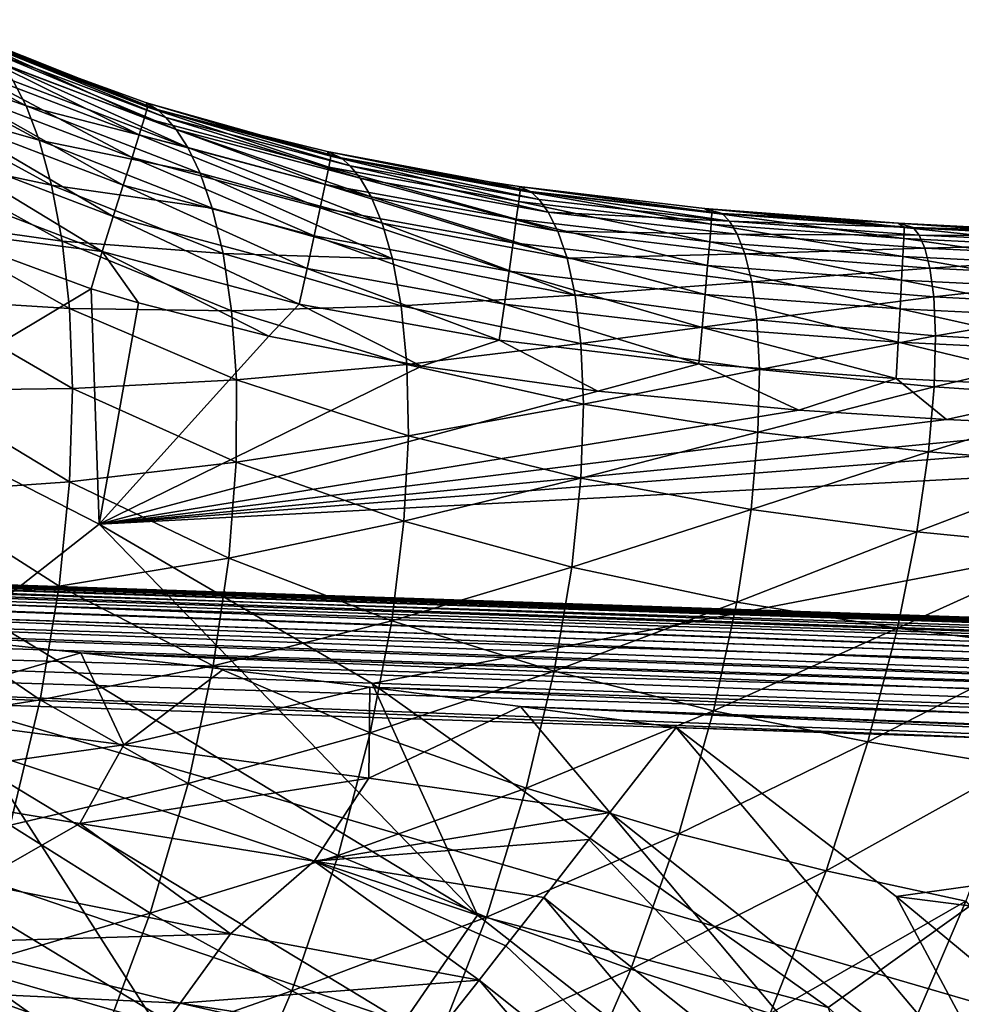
# Model space of a CAD drawing. Header units: metres. Extents: x -59 to 113, y -107 to 107.
# Tile 106 of 192: x 11.7 to 16.57, y 19.95 to 25.05. Entities that reach past the tile are written whole.
import ezdxf

# ---------------------------------------------------------------- set-up
doc = ezdxf.new("R2010")
doc.units = ezdxf.units.M
doc.layers.add('solid_20_382_333_XXX', color=7, linetype='CONTINUOUS')

msp = doc.modelspace()

# ---------------------------------------------------------------- linework, layer by layer
at = {"layer": 'solid_20_382_333_XXX'}
for points in [[(10.897981, 25.046326, -36.415104), (11.662557, 24.729958, -33.995464), (11.729482, 24.600157, -36.220039)], [(10.967595, 24.86973, -38.578373), (10.897981, 25.046326, -36.415104), (11.729482, 24.600157, -36.220039)], [(12.341591, 24.538122, -23.748499), (11.464922, 24.934896, -23.932964), (11.441716, 24.881845, -23.74366)], [(11.464922, 24.934896, -23.932964), (12.358398, 24.593552, -23.93787), (11.47084, 24.953438, -24.133919)], [(12.341591, 24.538122, -23.748499), (12.358398, 24.593552, -23.93787), (11.464922, 24.934896, -23.932964)], [(11.47084, 24.953438, -24.133919), (11.729906, 24.841696, -24.135387), (12.407877, 24.582005, -26.68508)], [(11.508584, 24.921432, -26.73608), (11.47084, 24.953438, -24.133919), (12.407877, 24.582005, -26.68508)], [(12.358398, 24.593552, -23.93787), (11.729906, 24.841696, -24.135387), (11.47084, 24.953438, -24.133919)], [(11.508584, 24.921432, -26.73608), (12.407877, 24.582005, -26.68508), (12.451872, 24.54019, -29.170135)], [(11.548757, 24.880009, -29.265291), (11.508584, 24.921432, -26.73608), (12.451872, 24.54019, -29.170135)], [(10.967595, 24.86973, -38.578373), (11.729482, 24.600157, -36.220039), (11.797313, 24.422272, -38.359428)], [(11.035182, 24.638945, -40.632404), (10.967595, 24.86973, -38.578373), (11.797313, 24.422272, -38.359428)], [(11.441716, 24.881845, -23.74366), (11.404173, 24.797434, -23.572342), (12.314183, 24.449842, -23.577127)], [(12.341591, 24.538122, -23.748499), (11.441716, 24.881845, -23.74366), (12.314183, 24.449842, -23.577127)], [(11.548757, 24.880009, -29.265291), (12.451872, 24.54019, -29.170135), (12.505487, 24.477787, -31.556496)], [(11.600904, 24.819475, -31.68548), (11.548757, 24.880009, -29.265291), (12.505487, 24.477787, -31.556496)], [(11.600904, 24.819475, -31.68548), (12.505487, 24.477787, -31.556496), (12.566375, 24.385458, -33.838238)], [(11.662557, 24.729958, -33.995464), (11.600904, 24.819475, -31.68548), (12.566375, 24.385458, -33.838238)], [(11.729906, 24.841696, -24.135387), (12.352925, 24.615574, -24.138863), (12.407877, 24.582005, -26.68508)], [(12.358398, 24.593552, -23.93787), (12.352925, 24.615574, -24.138863), (11.729906, 24.841696, -24.135387)], [(11.404173, 24.797434, -23.572342), (11.353971, 24.685398, -23.423126), (12.277408, 24.33263, -23.427877)], [(12.314183, 24.449842, -23.577127), (11.404173, 24.797434, -23.572342), (12.277408, 24.33263, -23.427877)], [(11.729482, 24.600157, -36.220039), (11.662557, 24.729958, -33.995464), (12.566375, 24.385458, -33.838238)], [(11.353971, 24.685398, -23.423126), (11.29279, 24.549479, -23.300135), (12.232498, 24.190397, -23.304867)], [(12.277408, 24.33263, -23.427877), (11.353971, 24.685398, -23.423126), (12.232498, 24.190397, -23.304867)], [(11.035182, 24.638945, -40.632404), (11.797313, 24.422272, -38.359428), (11.860989, 24.190165, -40.39798)], [(11.095969, 24.352304, -42.566959), (11.035182, 24.638945, -40.632404), (11.860989, 24.190165, -40.39798)], [(12.352925, 24.615574, -24.138863), (12.77764, 24.489979, -24.141191), (13.360655, 24.331352, -26.63736)], [(12.407877, 24.582005, -26.68508), (12.352925, 24.615574, -24.138863), (13.360655, 24.331352, -26.63736)], [(13.307373, 24.340128, -23.943033), (12.77764, 24.489979, -24.141191), (12.352925, 24.615574, -24.138863)], [(12.358398, 24.593552, -23.93787), (13.307373, 24.340128, -23.943033), (12.352925, 24.615574, -24.138863)], [(11.729482, 24.600157, -36.220039), (12.566375, 24.385458, -33.838238), (12.630266, 24.252668, -36.036884)], [(11.797313, 24.422272, -38.359428), (11.729482, 24.600157, -36.220039), (12.630266, 24.252668, -36.036884)], [(13.295891, 24.283373, -23.753624), (12.358398, 24.593552, -23.93787), (12.341591, 24.538122, -23.748499)], [(13.295891, 24.283373, -23.753624), (13.307373, 24.340128, -23.943033), (12.358398, 24.593552, -23.93787)], [(12.407877, 24.582005, -26.68508), (13.360655, 24.331352, -26.63736), (13.405953, 24.28981, -29.080904)], [(12.451872, 24.54019, -29.170135), (12.407877, 24.582005, -26.68508), (13.405953, 24.28981, -29.080904)], [(11.29279, 24.549479, -23.300135), (11.222309, 24.393414, -23.207481), (12.180686, 24.02706, -23.212221)], [(12.232498, 24.190397, -23.304867), (11.29279, 24.549479, -23.300135), (12.180686, 24.02706, -23.212221)], [(12.341591, 24.538122, -23.748499), (12.314183, 24.449842, -23.577127), (13.276926, 24.192928, -23.582226)], [(13.295891, 24.283373, -23.753624), (12.341591, 24.538122, -23.748499), (13.276926, 24.192928, -23.582226)], [(12.451872, 24.54019, -29.170135), (13.405953, 24.28981, -29.080904), (13.458211, 24.225769, -31.435925)], [(12.505487, 24.477787, -31.556496), (12.451872, 24.54019, -29.170135), (13.458211, 24.225769, -31.435925)], [(12.505487, 24.477787, -31.556496), (13.458211, 24.225769, -31.435925), (13.515239, 24.130373, -33.6922)], [(12.566375, 24.385458, -33.838238), (12.505487, 24.477787, -31.556496), (13.515239, 24.130373, -33.6922)], [(12.77764, 24.489979, -24.141191), (13.287599, 24.364265, -24.143957), (13.360655, 24.331352, -26.63736)], [(13.307373, 24.340128, -23.943033), (13.287599, 24.364265, -24.143957), (12.77764, 24.489979, -24.141191)], [(11.797313, 24.422272, -38.359428), (12.630266, 24.252668, -36.036884), (12.692747, 24.071613, -38.155312)], [(11.860989, 24.190165, -40.39798), (11.797313, 24.422272, -38.359428), (12.692747, 24.071613, -38.155312)], [(12.314183, 24.449842, -23.577127), (12.277408, 24.33263, -23.427877), (13.251338, 24.072809, -23.432959)], [(13.276926, 24.192928, -23.582226), (12.314183, 24.449842, -23.577127), (13.251338, 24.072809, -23.432959)], [(11.222309, 24.393414, -23.207481), (11.144208, 24.22094, -23.149286), (12.123203, 23.846533, -23.15406)], [(12.180686, 24.02706, -23.212221), (11.222309, 24.393414, -23.207481), (12.123203, 23.846533, -23.15406)], [(12.566375, 24.385458, -33.838238), (13.515239, 24.130373, -33.6922), (13.572781, 23.993776, -35.868156)], [(12.630266, 24.252668, -36.036884), (12.566375, 24.385458, -33.838238), (13.572781, 23.993776, -35.868156)], [(13.287599, 24.364265, -24.143957), (14.126793, 24.206587, -24.148535), (14.340841, 24.157301, -26.593586)], [(13.360655, 24.331352, -26.63736), (13.287599, 24.364265, -24.143957), (14.340841, 24.157301, -26.593586)], [(14.286586, 24.162891, -23.948421), (14.126793, 24.206587, -24.148535), (13.287599, 24.364265, -24.143957)], [(13.307373, 24.340128, -23.943033), (14.286586, 24.162891, -23.948421), (13.287599, 24.364265, -24.143957)], [(11.095969, 24.352304, -42.566959), (11.860989, 24.190165, -40.39798), (11.915432, 23.900881, -42.326111)], [(11.144219, 24.008284, -44.378948), (11.095969, 24.352304, -42.566959), (11.915432, 23.900881, -42.326111)], [(12.277408, 24.33263, -23.427877), (12.232498, 24.190397, -23.304867), (13.219987, 23.927032, -23.309952)], [(13.251338, 24.072809, -23.432959), (12.277408, 24.33263, -23.427877), (13.219987, 23.927032, -23.309952)], [(14.279232, 24.105404, -23.758997), (13.307373, 24.340128, -23.943033), (13.295891, 24.283373, -23.753624)], [(14.279232, 24.105404, -23.758997), (14.286586, 24.162891, -23.948421), (13.307373, 24.340128, -23.943033)], [(13.360655, 24.331352, -26.63736), (14.340841, 24.157301, -26.593586), (14.384356, 24.116396, -28.998795)], [(13.405953, 24.28981, -29.080904), (13.360655, 24.331352, -26.63736), (14.384356, 24.116396, -28.998795)], [(13.295891, 24.283373, -23.753624), (13.276926, 24.192928, -23.582226), (14.266809, 24.013781, -23.587591)], [(14.279232, 24.105404, -23.758997), (13.295891, 24.283373, -23.753624), (14.266809, 24.013781, -23.587591)], [(13.405953, 24.28981, -29.080904), (14.384356, 24.116396, -28.998795), (14.432101, 24.0509, -31.325401)], [(13.458211, 24.225769, -31.435925), (13.405953, 24.28981, -29.080904), (14.432101, 24.0509, -31.325401)], [(12.123203, 23.846533, -23.15406), (11.144208, 24.22094, -23.149286), (11.233797, 23.96081, -23.130487)], [(12.630266, 24.252668, -36.036884), (13.572781, 23.993776, -35.868156), (13.626417, 23.808155, -37.969006)], [(12.692747, 24.071613, -38.155312), (12.630266, 24.252668, -36.036884), (13.626417, 23.808155, -37.969006)], [(13.458211, 24.225769, -31.435925), (14.432101, 24.0509, -31.325401), (14.482065, 23.952345, -33.559395)], [(13.515239, 24.130373, -33.6922), (13.458211, 24.225769, -31.435925), (14.482065, 23.952345, -33.559395)], [(14.126793, 24.206587, -24.148535), (14.282008, 24.183104, -24.149395), (14.340841, 24.157301, -26.593586)], [(14.286586, 24.162891, -23.948421), (14.282008, 24.183104, -24.149395), (14.126793, 24.206587, -24.148535)], [(11.860989, 24.190165, -40.39798), (12.692747, 24.071613, -38.155312), (12.748603, 23.835609, -40.181213)], [(11.915432, 23.900881, -42.326111), (11.860989, 24.190165, -40.39798), (12.748603, 23.835609, -40.181213)], [(12.232498, 24.190397, -23.304867), (12.180686, 24.02706, -23.212221), (13.183731, 23.759607, -23.217325)], [(13.219987, 23.927032, -23.309952), (12.232498, 24.190397, -23.304867), (13.183731, 23.759607, -23.217325)], [(13.276926, 24.192928, -23.582226), (13.251338, 24.072809, -23.432959), (14.249887, 23.892086, -23.438328)], [(14.266809, 24.013781, -23.587591), (13.276926, 24.192928, -23.582226), (14.249887, 23.892086, -23.438328)], [(15.275282, 23.988113, -23.764589), (14.286586, 24.162891, -23.948421), (14.279232, 24.105404, -23.758997)], [(14.282008, 24.183104, -24.149395), (15.241336, 24.069052, -24.154797), (15.331855, 24.043419, -26.554497)], [(15.279636, 24.045971, -23.954012), (15.241336, 24.069052, -24.154797), (14.282008, 24.183104, -24.149395)], [(14.340841, 24.157301, -26.593586), (14.282008, 24.183104, -24.149395), (15.331855, 24.043419, -26.554497)], [(14.286586, 24.162891, -23.948421), (15.279636, 24.045971, -23.954012), (14.282008, 24.183104, -24.149395)], [(15.275282, 23.988113, -23.764589), (15.279636, 24.045971, -23.954012), (14.286586, 24.162891, -23.948421)], [(14.340841, 24.157301, -26.593586), (15.331855, 24.043419, -26.554497), (15.370399, 24.003277, -28.925066)], [(14.384356, 24.116396, -28.998795), (14.340841, 24.157301, -26.593586), (15.370399, 24.003277, -28.925066)], [(13.515239, 24.130373, -33.6922), (14.482065, 23.952345, -33.559395), (14.530042, 23.811468, -35.71637)], [(13.572781, 23.993776, -35.868156), (13.515239, 24.130373, -33.6922), (14.530042, 23.811468, -35.71637)], [(14.279232, 24.105404, -23.758997), (14.266809, 24.013781, -23.587591), (15.267602, 23.895901, -23.593195)], [(15.275282, 23.988113, -23.764589), (14.279232, 24.105404, -23.758997), (15.267602, 23.895901, -23.593195)], [(14.432101, 24.0509, -31.325401), (14.384356, 24.116396, -28.998795), (15.370399, 24.003277, -28.925066)], [(12.748603, 23.835609, -40.181213), (12.692747, 24.071613, -38.155312), (13.626417, 23.808155, -37.969006)], [(13.251338, 24.072809, -23.432959), (13.219987, 23.927032, -23.309952), (14.229037, 23.744389, -23.315336)], [(14.249887, 23.892086, -23.438328), (13.251338, 24.072809, -23.432959), (14.229037, 23.744389, -23.315336)], [(14.432101, 24.0509, -31.325401), (15.370399, 24.003277, -28.925066), (15.410502, 23.936548, -31.226585)], [(14.482065, 23.952345, -33.559395), (14.432101, 24.0509, -31.325401), (15.410502, 23.936548, -31.226585)], [(15.241336, 24.069052, -24.154797), (15.896944, 24.01535, -24.158695), (16.243134, 23.992754, -24.160854)], [(15.331855, 24.043419, -26.554497), (15.241336, 24.069052, -24.154797), (16.243134, 23.992754, -24.160854)], [(16.274624, 23.971422, -23.95978), (15.896944, 24.01535, -24.158695), (15.241336, 24.069052, -24.154797)], [(15.279636, 24.045971, -23.954012), (16.274624, 23.971422, -23.95978), (15.241336, 24.069052, -24.154797)], [(11.144219, 24.008284, -44.378948), (11.915432, 23.900881, -42.326111), (11.954461, 23.551861, -44.139931)], [(11.172228, 23.600782, -46.075329), (11.144219, 24.008284, -44.378948), (11.954461, 23.551861, -44.139931)], [(12.180686, 24.02706, -23.212221), (12.123203, 23.846533, -23.15406), (13.143431, 23.574553, -23.159204)], [(13.183731, 23.759607, -23.217325), (12.180686, 24.02706, -23.212221), (13.143431, 23.574553, -23.159204)], [(14.266809, 24.013781, -23.587591), (14.249887, 23.892086, -23.438328), (15.256956, 23.773424, -23.443951)], [(15.267602, 23.895901, -23.593195), (14.266809, 24.013781, -23.587591), (15.256956, 23.773424, -23.443951)], [(16.272301, 23.913433, -23.77038), (15.279636, 24.045971, -23.954012), (15.275282, 23.988113, -23.764589)], [(16.272301, 23.913433, -23.77038), (16.274624, 23.971422, -23.95978), (15.279636, 24.045971, -23.954012)], [(15.331855, 24.043419, -26.554497), (16.243134, 23.992754, -24.160854), (16.321537, 23.971407, -26.520912)], [(15.370399, 24.003277, -28.925066), (15.331855, 24.043419, -26.554497), (16.321537, 23.971407, -26.520912)], [(15.370399, 24.003277, -28.925066), (16.321537, 23.971407, -26.520912), (16.351868, 23.932119, -28.861029)], [(15.410502, 23.936548, -31.226585), (15.370399, 24.003277, -28.925066), (16.351868, 23.932119, -28.861029)], [(16.274624, 23.971422, -23.95978), (16.243134, 23.992754, -24.160854), (15.896944, 24.01535, -24.158695)], [(10.985412, 23.008343, -23.130362), (12.066834, 23.654335, -23.134518), (11.233797, 23.96081, -23.130487)], [(12.123203, 23.846533, -23.15406), (11.233797, 23.96081, -23.130487), (12.066834, 23.654335, -23.134518)], [(13.572781, 23.993776, -35.868156), (14.530042, 23.811468, -35.71637), (14.571636, 23.620377, -37.803455)], [(13.626417, 23.808155, -37.969006), (13.572781, 23.993776, -35.868156), (14.571636, 23.620377, -37.803455)], [(14.482065, 23.952345, -33.559395), (15.410502, 23.936548, -31.226585), (15.450337, 23.83503, -33.441856)], [(14.530042, 23.811468, -35.71637), (14.482065, 23.952345, -33.559395), (15.450337, 23.83503, -33.441856)], [(15.275282, 23.988113, -23.764589), (15.267602, 23.895901, -23.593195), (16.267818, 23.820995, -23.59901)], [(16.272301, 23.913433, -23.77038), (15.275282, 23.988113, -23.764589), (16.267818, 23.820995, -23.59901)], [(16.321537, 23.971407, -26.520912), (16.243134, 23.992754, -24.160854), (17.186743, 23.945738, -24.167053)], [(17.257715, 23.923428, -23.965633), (17.186743, 23.945738, -24.167053), (16.243134, 23.992754, -24.160854)], [(16.274624, 23.971422, -23.95978), (17.257715, 23.923428, -23.965633), (16.243134, 23.992754, -24.160854)], [(17.256582, 23.865402, -23.776278), (16.274624, 23.971422, -23.95978), (16.272301, 23.913433, -23.77038)], [(17.256582, 23.865402, -23.776278), (17.257715, 23.923428, -23.965633), (16.274624, 23.971422, -23.95978)], [(16.321537, 23.971407, -26.520912), (17.186743, 23.945738, -24.167053), (17.295885, 23.925482, -26.493525)], [(16.351868, 23.932119, -28.861029), (16.321537, 23.971407, -26.520912), (17.295885, 23.925482, -26.493525)], [(11.915432, 23.900881, -42.326111), (12.748603, 23.835609, -40.181213), (12.7925, 23.540436, -42.105614)], [(11.954461, 23.551861, -44.139931), (11.915432, 23.900881, -42.326111), (12.7925, 23.540436, -42.105614)], [(13.219987, 23.927032, -23.309952), (13.183731, 23.759607, -23.217325), (14.204828, 23.574755, -23.222736)], [(14.229037, 23.744389, -23.315336), (13.219987, 23.927032, -23.309952), (14.204828, 23.574755, -23.222736)], [(15.410502, 23.936548, -31.226585), (16.351868, 23.932119, -28.861029), (16.381237, 23.864597, -31.141169)], [(15.450337, 23.83503, -33.441856), (15.410502, 23.936548, -31.226585), (16.381237, 23.864597, -31.141169)], [(16.272301, 23.913433, -23.77038), (16.267818, 23.820995, -23.59901), (17.253954, 23.772896, -23.604958)], [(17.256582, 23.865402, -23.776278), (16.272301, 23.913433, -23.77038), (17.253954, 23.772896, -23.604958)], [(16.351868, 23.932119, -28.861029), (17.295885, 23.925482, -26.493525), (17.314779, 23.887285, -28.807901)], [(16.381237, 23.864597, -31.141169), (16.351868, 23.932119, -28.861029), (17.314779, 23.887285, -28.807901)], [(12.123203, 23.846533, -23.15406), (12.066834, 23.654335, -23.134518), (12.311243, 23.580935, -23.135721)], [(12.123203, 23.846533, -23.15406), (12.311243, 23.580935, -23.135721), (12.985229, 23.408804, -23.139103)], [(13.143431, 23.574553, -23.159204), (12.123203, 23.846533, -23.15406), (12.985229, 23.408804, -23.139103)], [(14.249887, 23.892086, -23.438328), (14.229037, 23.744389, -23.315336), (15.243705, 23.624779, -23.320984)], [(15.256956, 23.773424, -23.443951), (14.249887, 23.892086, -23.438328), (15.243705, 23.624779, -23.320984)], [(15.267602, 23.895901, -23.593195), (15.256956, 23.773424, -23.443951), (16.261398, 23.69821, -23.449799)], [(16.267818, 23.820995, -23.59901), (15.267602, 23.895901, -23.593195), (16.261398, 23.69821, -23.449799)], [(15.450337, 23.83503, -33.441856), (16.381237, 23.864597, -31.141169), (16.407999, 23.760746, -33.341614)], [(16.381237, 23.864597, -31.141169), (17.314779, 23.887285, -28.807901), (17.330385, 23.819771, -31.07078)], [(16.407999, 23.760746, -33.341614), (16.381237, 23.864597, -31.141169), (17.330385, 23.819771, -31.07078)], [(12.748603, 23.835609, -40.181213), (13.626417, 23.808155, -37.969006), (13.670825, 23.566277, -39.985462)], [(12.7925, 23.540436, -42.105614), (12.748603, 23.835609, -40.181213), (13.670825, 23.566277, -39.985462)], [(13.670825, 23.566277, -39.985462), (13.626417, 23.808155, -37.969006), (14.571636, 23.620377, -37.803455)], [(14.530042, 23.811468, -35.71637), (15.450337, 23.83503, -33.441856), (15.48578, 23.689873, -35.583939)], [(14.571636, 23.620377, -37.803455), (14.530042, 23.811468, -35.71637), (15.48578, 23.689873, -35.583939)], [(15.48578, 23.689873, -35.583939), (15.450337, 23.83503, -33.441856), (16.407999, 23.760746, -33.341614)], [(16.267818, 23.820995, -23.59901), (16.261398, 23.69821, -23.449799), (17.249971, 23.650019, -23.455795)], [(17.253954, 23.772896, -23.604958), (16.267818, 23.820995, -23.59901), (17.249971, 23.650019, -23.455795)], [(16.407999, 23.760746, -33.341614), (17.330385, 23.819771, -31.07078), (17.341228, 23.714764, -33.260685)], [(13.183731, 23.759607, -23.217325), (13.143431, 23.574553, -23.159204), (14.177831, 23.387251, -23.164656)], [(14.204828, 23.574755, -23.222736), (13.183731, 23.759607, -23.217325), (14.177831, 23.387251, -23.164656)], [(14.229037, 23.744389, -23.315336), (14.204828, 23.574755, -23.222736), (15.22821, 23.454056, -23.228415)], [(15.243705, 23.624779, -23.320984), (14.229037, 23.744389, -23.315336), (15.22821, 23.454056, -23.228415)], [(15.256956, 23.773424, -23.443951), (15.243705, 23.624779, -23.320984), (16.253256, 23.549185, -23.326864)], [(16.261398, 23.69821, -23.449799), (15.256956, 23.773424, -23.443951), (16.253256, 23.549185, -23.326864)], [(15.48578, 23.689873, -35.583939), (16.407999, 23.760746, -33.341614), (16.428131, 23.611944, -35.473282)], [(16.428131, 23.611944, -35.473282), (16.407999, 23.760746, -33.341614), (17.341228, 23.714764, -33.260685)], [(16.261398, 23.69821, -23.449799), (16.253256, 23.549185, -23.326864), (17.24477, 23.500879, -23.332909)], [(17.249971, 23.650019, -23.455795), (16.261398, 23.69821, -23.449799), (17.24477, 23.500879, -23.332909)], [(16.428131, 23.611944, -35.473282), (17.341228, 23.714764, -33.260685), (17.343405, 23.563633, -35.386829)], [(10.985412, 23.008343, -23.130362), (12.107307, 22.435474, -23.135868), (12.066834, 23.654335, -23.134518)], [(12.311243, 23.580935, -23.135721), (12.066834, 23.654335, -23.134518), (12.107307, 22.435474, -23.135868)], [(14.571636, 23.620377, -37.803455), (15.48578, 23.689873, -35.583939), (15.512477, 23.493055, -37.661461)], [(15.512477, 23.493055, -37.661461), (15.48578, 23.689873, -35.583939), (16.428131, 23.611944, -35.473282)], [(11.172228, 23.600782, -46.075329), (11.954461, 23.551861, -44.139931), (11.969797, 23.137321, -45.843319)], [(11.172956, 23.12682, -47.660755), (11.172228, 23.600782, -46.075329), (11.969797, 23.137321, -45.843319)], [(13.670825, 23.566277, -39.985462), (14.571636, 23.620377, -37.803455), (14.601447, 23.371283, -39.813992)], [(14.601447, 23.371283, -39.813992), (14.571636, 23.620377, -37.803455), (15.512477, 23.493055, -37.661461)], [(15.243705, 23.624779, -23.320984), (15.22821, 23.454056, -23.228415), (16.243614, 23.378023, -23.234331)], [(16.253256, 23.549185, -23.326864), (15.243705, 23.624779, -23.320984), (16.243614, 23.378023, -23.234331)], [(15.512477, 23.493055, -37.661461), (16.428131, 23.611944, -35.473282), (16.437336, 23.409935, -37.54578)], [(16.437336, 23.409935, -37.54578), (16.428131, 23.611944, -35.473282), (17.343405, 23.563633, -35.386829)], [(11.954461, 23.551861, -44.139931), (12.7925, 23.540436, -42.105614), (12.817857, 23.182514, -43.923801)], [(11.969797, 23.137321, -45.843319), (11.954461, 23.551861, -44.139931), (12.817857, 23.182514, -43.923801)], [(12.985229, 23.408804, -23.139103), (12.311243, 23.580935, -23.135721), (12.107307, 22.435474, -23.135868)], [(12.7925, 23.540436, -42.105614), (13.670825, 23.566277, -39.985462), (13.700451, 23.262691, -41.909046)], [(13.143431, 23.574553, -23.159204), (12.985229, 23.408804, -23.139103), (13.775964, 23.253231, -23.143206)], [(14.177831, 23.387251, -23.164656), (13.143431, 23.574553, -23.159204), (13.775964, 23.253231, -23.143206)], [(13.700451, 23.262691, -41.909046), (13.670825, 23.566277, -39.985462), (14.601447, 23.371283, -39.813992)], [(14.204828, 23.574755, -23.222736), (14.177831, 23.387251, -23.164656), (15.210832, 23.265347, -23.170372)], [(15.22821, 23.454056, -23.228415), (14.204828, 23.574755, -23.222736), (15.210832, 23.265347, -23.170372)], [(16.253256, 23.549185, -23.326864), (16.243614, 23.378023, -23.234331), (17.238491, 23.329586, -23.240419)], [(17.24477, 23.500879, -23.332909), (16.253256, 23.549185, -23.326864), (17.238491, 23.329586, -23.240419)], [(16.437336, 23.409935, -37.54578), (17.343405, 23.563633, -35.386829), (17.332687, 23.357763, -37.459251)], [(12.817857, 23.182514, -43.923801), (12.7925, 23.540436, -42.105614), (13.700451, 23.262691, -41.909046)], [(14.601447, 23.371283, -39.813992), (15.512477, 23.493055, -37.661461), (15.524974, 23.23621, -39.669876)], [(15.524974, 23.23621, -39.669876), (15.512477, 23.493055, -37.661461), (16.437336, 23.409935, -37.54578)], [(15.22821, 23.454056, -23.228415), (15.210832, 23.265347, -23.170372), (16.232693, 23.188828, -23.176325)], [(16.243614, 23.378023, -23.234331), (15.22821, 23.454056, -23.228415), (16.232693, 23.188828, -23.176325)], [(13.775964, 23.253231, -23.143206), (12.985229, 23.408804, -23.139103), (12.107307, 22.435474, -23.135868)], [(15.524974, 23.23621, -39.669876), (16.437336, 23.409935, -37.54578), (16.430124, 23.145729, -39.55611)], [(16.430124, 23.145729, -39.55611), (16.437336, 23.409935, -37.54578), (17.332687, 23.357763, -37.459251)], [(13.700451, 23.262691, -41.909046), (14.601447, 23.371283, -39.813992), (14.613731, 23.057545, -41.739876)], [(14.177831, 23.387251, -23.164656), (13.775964, 23.253231, -23.143206), (14.688915, 23.123545, -23.148142)], [(15.210832, 23.265347, -23.170372), (14.177831, 23.387251, -23.164656), (14.688915, 23.123545, -23.148142)], [(14.613731, 23.057545, -41.739876), (14.601447, 23.371283, -39.813992), (15.524974, 23.23621, -39.669876)], [(16.243614, 23.378023, -23.234331), (16.232693, 23.188828, -23.176325), (17.231272, 23.140245, -23.182447)], [(17.238491, 23.329586, -23.240419), (16.243614, 23.378023, -23.234331), (17.231272, 23.140245, -23.182447)], [(16.430124, 23.145729, -39.55611), (17.332687, 23.357763, -37.459251), (17.303566, 23.087498, -39.475838)], [(14.688915, 23.123545, -23.148142), (13.775964, 23.253231, -23.143206), (12.107307, 22.435474, -23.135868)], [(12.817857, 23.182514, -43.923801), (13.700451, 23.262691, -41.909046), (13.708356, 22.892803, -43.734222)], [(13.708356, 22.892803, -43.734222), (13.700451, 23.262691, -41.909046), (14.613731, 23.057545, -41.739876)], [(14.613731, 23.057545, -41.739876), (15.524974, 23.23621, -39.669876), (15.517362, 22.91153, -41.601303)], [(15.210832, 23.265347, -23.170372), (14.688915, 23.123545, -23.148142), (15.728333, 23.025423, -23.154037)], [(16.232693, 23.188828, -23.176325), (15.210832, 23.265347, -23.170372), (15.728333, 23.025423, -23.154037)], [(15.517362, 22.91153, -41.601303), (15.524974, 23.23621, -39.669876), (16.430124, 23.145729, -39.55611)], [(16.232693, 23.188828, -23.176325), (15.728333, 23.025423, -23.154037), (16.492947, 22.976963, -23.158581)], [(17.231272, 23.140245, -23.182447), (16.232693, 23.188828, -23.176325), (16.492947, 22.976963, -23.158581)], [(11.172956, 23.12682, -47.660755), (11.969797, 23.137321, -45.843319), (11.953784, 22.654585, -47.438328)], [(11.953784, 22.654585, -47.438328), (11.969797, 23.137321, -45.843319), (12.815852, 22.756285, -45.636662)], [(11.969797, 23.137321, -45.843319), (12.817857, 23.182514, -43.923801), (12.815852, 22.756285, -45.636662)], [(12.815852, 22.756285, -45.636662), (12.817857, 23.182514, -43.923801), (13.708356, 22.892803, -43.734222)], [(15.517362, 22.91153, -41.601303), (16.430124, 23.145729, -39.55611), (16.400438, 22.810389, -41.496422)], [(16.400438, 22.810389, -41.496422), (16.430124, 23.145729, -39.55611), (17.303566, 23.087498, -39.475838)], [(17.231272, 23.140245, -23.182447), (16.492947, 22.976963, -23.158581), (17.314266, 22.939516, -23.163664)], [(11.140911, 22.597925, -49.117851), (11.172956, 23.12682, -47.660755), (11.953784, 22.654585, -47.438328)], [(15.728333, 23.025423, -23.154037), (14.688915, 23.123545, -23.148142), (12.107307, 22.435474, -23.135868)], [(16.400438, 22.810389, -41.496422), (17.303566, 23.087498, -39.475838), (17.249853, 22.7428, -41.428547)], [(13.708356, 22.892803, -43.734222), (14.613731, 23.057545, -41.739876), (14.601219, 22.673531, -43.57473)], [(14.601219, 22.673531, -43.57473), (14.613731, 23.057545, -41.739876), (15.517362, 22.91153, -41.601303)], [(11.504366, 21.963106, -23.071037), (12.107307, 22.435474, -23.135868), (10.985412, 23.008343, -23.130362)], [(16.492947, 22.976963, -23.158581), (15.728333, 23.025423, -23.154037), (12.107307, 22.435474, -23.135868)], [(17.314266, 22.939516, -23.163664), (16.492947, 22.976963, -23.158581), (12.107307, 22.435474, -23.135868)], [(17.314266, 22.939516, -23.163664), (12.107307, 22.435474, -23.135868), (18.1845, 22.908367, -23.169292)], [(19.94976, 22.848818, -23.181526), (18.1845, 22.908367, -23.169292), (12.107307, 22.435474, -23.135868)], [(12.815852, 22.756285, -45.636662), (13.708356, 22.892803, -43.734222), (13.685187, 22.451157, -45.459045)], [(13.685187, 22.451157, -45.459045), (13.708356, 22.892803, -43.734222), (14.601219, 22.673531, -43.57473)], [(14.601219, 22.673531, -43.57473), (15.517362, 22.91153, -41.601303), (15.482063, 22.512333, -43.448524)], [(15.482063, 22.512333, -43.448524), (15.517362, 22.91153, -41.601303), (16.400438, 22.810389, -41.496422)], [(13.519872, 21.610359, -23.143394), (19.94976, 22.848818, -23.181526), (12.107307, 22.435474, -23.135868)], [(13.519872, 21.610359, -23.143394), (15.88085, 19.934647, -23.157461), (19.94976, 22.848818, -23.181526)], [(15.88085, 19.934647, -23.157461), (18.028877, 18.010391, -23.171867), (19.94976, 22.848818, -23.181526)], [(15.482063, 22.512333, -43.448524), (16.400438, 22.810389, -41.496422), (16.340418, 22.396156, -43.358669)], [(16.340418, 22.396156, -43.358669), (16.400438, 22.810389, -41.496422), (17.249853, 22.7428, -41.428547)], [(11.953784, 22.654585, -47.438328), (12.815852, 22.756285, -45.636662), (12.778213, 22.259295, -47.243649)], [(12.778213, 22.259295, -47.243649), (12.815852, 22.756285, -45.636662), (13.685187, 22.451157, -45.459045)], [(16.340418, 22.396156, -43.358669), (17.249853, 22.7428, -41.428547), (17.163429, 22.314796, -43.308514)], [(11.140911, 22.597925, -49.117851), (11.953784, 22.654585, -47.438328), (11.90009, 22.114595, -48.908123)], [(11.90009, 22.114595, -48.908123), (11.953784, 22.654585, -47.438328), (12.778213, 22.259295, -47.243649)], [(13.685187, 22.451157, -45.459045), (14.601219, 22.673531, -43.57473), (14.554044, 22.21373, -45.313995)], [(14.554044, 22.21373, -45.313995), (14.601219, 22.673531, -43.57473), (15.482063, 22.512333, -43.448524)], [(11.070849, 22.023958, -50.428806), (11.140911, 22.597925, -49.117851), (11.90009, 22.114595, -48.908123)], [(30.303946, 21.493526, 28.656284), (0.755725, 22.487305, 28.670544), (1.120369, 22.47504, 30.401352)], [(1.316835, 22.468065, 28.648289), (0.755725, 22.487305, 28.670544), (30.303946, 21.493526, 28.656284)], [(30.49139, 21.487221, 30.415442), (1.120369, 22.47504, 30.401352), (1.120028, 22.46748, 30.504156)], [(30.49139, 21.487221, 30.415442), (30.303946, 21.493526, 28.656284), (1.120369, 22.47504, 30.401352)], [(14.554044, 22.21373, -45.313995), (15.482063, 22.512333, -43.448524), (15.40871, 22.032846, -45.204655)], [(15.40871, 22.032846, -45.204655), (15.482063, 22.512333, -43.448524), (16.340418, 22.396156, -43.358669)], [(30.490343, 21.46888, 30.574562), (1.119171, 22.444893, 30.604797), (1.11782, 22.407772, 30.701019)], [(30.490343, 21.46888, 30.574562), (1.120028, 22.46748, 30.504156), (1.119171, 22.444893, 30.604797)], [(30.490343, 21.46888, 30.574562), (30.49139, 21.487221, 30.415442), (1.120028, 22.46748, 30.504156)], [(1.316835, 22.468065, 28.648289), (30.303946, 21.493526, 28.656284), (30.307268, 21.475008, 28.497025)], [(1.316835, 22.468065, 28.648289), (30.307268, 21.475008, 28.497025), (1.898978, 22.447359, 28.623594)], [(30.307268, 21.475008, 28.497025), (3.095619, 22.401501, 28.568605), (1.898978, 22.447359, 28.623594)], [(11.504366, 21.963106, -23.071037), (14.066104, 20.412146, -23.084705), (12.107307, 22.435474, -23.135868)], [(14.066104, 20.412146, -23.084705), (13.519872, 21.610359, -23.143394), (12.107307, 22.435474, -23.135868)], [(12.778213, 22.259295, -47.243649), (13.685187, 22.451157, -45.459045), (13.622063, 21.935392, -47.08041)], [(13.622063, 21.935392, -47.08041), (13.685187, 22.451157, -45.459045), (14.554044, 22.21373, -45.313995)], [(30.488375, 21.410219, 30.734554), (1.11782, 22.407772, 30.701019), (1.116005, 22.356949, 30.790701)], [(30.490343, 21.46888, 30.574562), (1.11782, 22.407772, 30.701019), (30.488375, 21.410219, 30.734554)], [(30.307268, 21.475008, 28.497025), (4.240564, 22.352375, 28.510481), (3.095619, 22.401501, 28.568605)], [(15.40871, 22.032846, -45.204655), (16.340418, 22.396156, -43.358669), (16.239199, 21.896748, -45.133984)], [(16.239199, 21.896748, -45.133984), (16.340418, 22.396156, -43.358669), (17.163429, 22.314796, -43.308514)], [(30.485037, 21.310884, 30.879911), (1.116005, 22.356949, 30.790701), (1.113765, 22.293537, 30.871912)], [(30.488375, 21.410219, 30.734554), (1.116005, 22.356949, 30.790701), (30.485037, 21.310884, 30.879911)], [(30.307268, 21.475008, 28.497025), (5.343086, 22.298782, 28.449795), (4.240564, 22.352375, 28.510481)], [(30.485037, 21.310884, 30.879911), (1.113765, 22.293537, 30.871912), (1.111149, 22.218895, 30.942926)], [(30.305294, 21.41626, 28.336926), (6.4134, 22.239473, 28.387197), (5.343086, 22.298782, 28.449795)], [(30.307268, 21.475008, 28.497025), (30.305294, 21.41626, 28.336926), (5.343086, 22.298782, 28.449795)], [(16.239199, 21.896748, -45.133984), (17.163429, 22.314796, -43.308514), (17.032938, 21.796413, -45.105324)], [(30.480576, 21.178202, 30.996025), (1.111149, 22.218895, 30.942926), (1.108213, 22.134607, 31.002224)], [(30.485037, 21.310884, 30.879911), (1.111149, 22.218895, 30.942926), (30.480576, 21.178202, 30.996025)], [(30.305294, 21.41626, 28.336926), (7.461804, 22.173147, 28.323442), (6.4134, 22.239473, 28.387197)], [(11.90009, 22.114595, -48.908123), (12.778213, 22.259295, -47.243649), (12.69778, 21.70192, -48.728256)], [(12.69778, 21.70192, -48.728256), (12.778213, 22.259295, -47.243649), (13.622063, 21.935392, -47.08041)], [(30.30195, 21.316784, 28.191505), (8.498629, 22.098452, 28.259459), (7.461804, 22.173147, 28.323442)], [(30.305294, 21.41626, 28.336926), (30.30195, 21.316784, 28.191505), (7.461804, 22.173147, 28.323442)], [(13.622063, 21.935392, -47.08041), (14.554044, 22.21373, -45.313995), (14.462698, 21.67573, -46.952103)], [(14.462698, 21.67573, -46.952103), (14.554044, 22.21373, -45.313995), (15.40871, 22.032846, -45.204655)], [(30.480576, 21.178202, 30.996025), (1.108213, 22.134607, 31.002224), (1.105018, 22.04249, 31.048508)], [(11.070849, 22.023958, -50.428806), (11.90009, 22.114595, -48.908123), (11.802567, 21.526976, -50.235313)], [(11.802567, 21.526976, -50.235313), (11.90009, 22.114595, -48.908123), (12.69778, 21.70192, -48.728256)], [(30.30195, 21.316784, 28.191505), (9.534586, 22.013937, 28.196367), (8.498629, 22.098452, 28.259459)], [(30.475447, 21.025618, 31.073519), (1.105018, 22.04249, 31.048508), (1.101637, 21.944574, 31.080746)], [(30.480576, 21.178202, 30.996025), (1.105018, 22.04249, 31.048508), (30.475447, 21.025618, 31.073519)], [(30.297485, 21.183937, 28.075399), (10.580964, 21.917999, 28.135571), (9.534586, 22.013937, 28.196367)], [(30.30195, 21.316784, 28.191505), (30.297485, 21.183937, 28.075399), (9.534586, 22.013937, 28.196367)], [(10.950461, 21.390087, -51.623837), (11.070849, 22.023958, -50.428806), (11.802567, 21.526976, -50.235313)], [(14.462698, 21.67573, -46.952103), (15.40871, 22.032846, -45.204655), (15.287149, 21.470411, -46.861774)], [(15.287149, 21.470411, -46.861774), (15.40871, 22.032846, -45.204655), (16.239199, 21.896748, -45.133984)], [(11.192533, 21.364182, -22.886839), (14.066104, 20.412146, -23.084705), (11.504366, 21.963106, -23.071037)], [(16.896738, 21.323849, 31.108231), (20.32019, 21.21031, 31.1092), (1.101637, 21.944574, 31.080746)], [(30.475447, 21.025618, 31.073519), (1.101637, 21.944574, 31.080746), (20.32019, 21.21031, 31.1092)], [(11.335969, 21.50754, 31.105904), (16.896738, 21.323849, 31.108231), (1.101637, 21.944574, 31.080746)], [(30.297485, 21.183937, 28.075399), (11.289705, 21.846891, 28.097233), (10.580964, 21.917999, 28.135571)], [(12.69778, 21.70192, -48.728256), (13.622063, 21.935392, -47.08041), (13.510989, 21.355349, -48.581852)], [(13.510989, 21.355349, -48.581852), (13.622063, 21.935392, -47.08041), (14.462698, 21.67573, -46.952103)], [(15.287149, 21.470411, -46.861774), (16.239199, 21.896748, -45.133984), (16.085964, 21.309029, -46.812267)], [(16.085964, 21.309029, -46.812267), (16.239199, 21.896748, -45.133984), (17.032938, 21.796413, -45.105324)], [(10.956119, 21.461802, 27.755527), (11.289705, 21.846891, 28.097233), (12.011954, 21.769377, 28.061413)], [(30.297485, 21.183937, 28.075399), (12.011954, 21.769377, 28.061413), (11.289705, 21.846891, 28.097233)], [(12.235824, 21.293518, 27.776878), (10.956119, 21.461802, 27.755527), (12.011954, 21.769377, 28.061413)], [(30.292349, 21.031204, 27.997982), (12.750691, 21.684759, 28.0289), (12.011954, 21.769377, 28.061413)], [(12.235824, 21.293518, 27.776878), (12.011954, 21.769377, 28.061413), (12.750691, 21.684759, 28.0289)], [(30.297485, 21.183937, 28.075399), (30.292349, 21.031204, 27.997982), (12.011954, 21.769377, 28.061413)], [(16.085964, 21.309029, -46.812267), (17.032938, 21.796413, -45.105324), (16.846889, 21.183777, -46.806892)], [(6.082096, 21.680241, 31.102623), (12.39457, 19.858429, 31.277998), (11.335969, 21.50754, 31.105904)], [(7.172829, 20.034822, 31.265085), (12.39457, 19.858429, 31.277998), (6.082096, 21.680241, 31.102623)], [(11.802567, 21.526976, -50.235313), (12.69778, 21.70192, -48.728256), (12.567472, 21.09359, -50.073383)], [(12.235824, 21.293518, 27.776878), (12.750691, 21.684759, 28.0289), (13.508151, 21.592957, 28.000994)], [(12.567472, 21.09359, -50.073383), (12.69778, 21.70192, -48.728256), (13.510989, 21.355349, -48.581852)], [(30.292349, 21.031204, 27.997982), (13.508151, 21.592957, 28.000994), (12.750691, 21.684759, 28.0289)], [(13.510989, 21.355349, -48.581852), (14.462698, 21.67573, -46.952103), (14.318353, 21.068846, -48.472282)], [(14.318353, 21.068846, -48.472282), (14.462698, 21.67573, -46.952103), (15.287149, 21.470411, -46.861774)], [(14.066104, 20.412146, -23.084705), (15.88085, 19.934647, -23.157461), (13.519872, 21.610359, -23.143394)], [(13.504038, 21.12064, 27.815117), (12.235824, 21.293518, 27.776878), (13.508151, 21.592957, 28.000994)], [(13.504038, 21.12064, 27.815117), (13.508151, 21.592957, 28.000994), (14.289156, 21.492058, 27.978632)], [(30.81357, 20.858997, 27.961388), (14.289156, 21.492058, 27.978632), (13.508151, 21.592957, 28.000994)], [(30.292349, 21.031204, 27.997982), (30.81357, 20.858997, 27.961388), (13.508151, 21.592957, 28.000994)], [(10.950461, 21.390087, -51.623837), (11.802567, 21.526976, -50.235313), (11.647497, 20.878548, -51.448875)], [(11.335969, 21.50754, 31.105904), (17.585453, 19.68667, 31.286623), (16.896738, 21.323849, 31.108231)], [(12.39457, 19.858429, 31.277998), (17.585453, 19.68667, 31.286623), (11.335969, 21.50754, 31.105904)], [(11.647497, 20.878548, -51.448875), (11.802567, 21.526976, -50.235313), (12.567472, 21.09359, -50.073383)], [(10.779268, 21.087828, 27.340193), (10.956119, 21.461802, 27.755527), (12.235824, 21.293518, 27.776878)], [(14.751274, 20.944418, 27.873775), (13.504038, 21.12064, 27.815117), (14.289156, 21.492058, 27.978632)], [(21.078184, 21.184624, 27.962282), (15.093752, 21.383528, 27.964121), (14.289156, 21.492058, 27.978632)], [(14.751274, 20.944418, 27.873775), (14.289156, 21.492058, 27.978632), (15.093752, 21.383528, 27.964121)], [(26.832342, 20.992582, 27.961462), (21.078184, 21.184624, 27.962282), (14.289156, 21.492058, 27.978632)], [(30.81357, 20.858997, 27.961388), (26.832342, 20.992582, 27.961462), (14.289156, 21.492058, 27.978632)], [(14.318353, 21.068846, -48.472282), (15.287149, 21.470411, -46.861774), (15.107714, 20.833843, -48.402435)], [(15.107714, 20.833843, -48.402435), (15.287149, 21.470411, -46.861774), (16.085964, 21.309029, -46.812267)], [(10.903008, 20.806597, -22.591745), (13.683439, 19.856724, -22.900021), (11.192533, 21.364182, -22.886839)], [(11.192533, 21.364182, -22.886839), (13.683439, 19.856724, -22.900021), (14.066104, 20.412146, -23.084705)], [(12.567472, 21.09359, -50.073383), (13.510989, 21.355349, -48.581852), (13.343925, 20.720304, -49.946415)], [(13.343925, 20.720304, -49.946415), (13.510989, 21.355349, -48.581852), (14.318353, 21.068846, -48.472282)], [(16.923094, 19.216541, 27.69482), (14.751274, 20.944418, 27.873775), (15.093752, 21.383528, 27.964121)], [(16.232452, 20.50872, 27.870127), (15.093752, 21.383528, 27.964121), (21.078184, 21.184624, 27.962282)], [(16.232452, 20.50872, 27.870127), (16.923094, 19.216541, 27.69482), (15.093752, 21.383528, 27.964121)], [(15.107714, 20.833843, -48.402435), (16.085964, 21.309029, -46.812267), (15.870198, 20.641336, -48.374969)], [(15.870198, 20.641336, -48.374969), (16.085964, 21.309029, -46.812267), (16.846889, 21.183777, -46.806892)], [(10.779268, 21.087828, 27.340193), (12.235824, 21.293518, 27.776878), (12.007984, 20.887196, 27.44026)], [(12.007984, 20.887196, 27.44026), (12.235824, 21.293518, 27.776878), (13.504038, 21.12064, 27.815117)], [(15.870198, 20.641336, -48.374969), (16.846889, 21.183777, -46.806892), (16.593912, 20.484772, -48.393078)], [(20.942665, 19.909288, 27.817444), (16.232452, 20.50872, 27.870127), (21.078184, 21.184624, 27.962282)], [(12.007984, 20.887196, 27.44026), (13.504038, 21.12064, 27.815117), (13.220912, 20.691553, 27.559074)], [(13.220912, 20.691553, 27.559074), (13.504038, 21.12064, 27.815117), (14.751274, 20.944418, 27.873775)], [(10.779268, 21.087828, 27.340193), (12.007984, 20.887196, 27.44026), (11.468574, 20.578791, 26.983297)], [(11.647497, 20.878548, -51.448875), (12.567472, 21.09359, -50.073383), (12.372197, 20.422899, -51.306499)], [(12.372197, 20.422899, -51.306499), (12.567472, 21.09359, -50.073383), (13.343925, 20.720304, -49.946415)], [(13.343925, 20.720304, -49.946415), (14.318353, 21.068846, -48.472282), (14.111958, 20.402246, -49.857567)], [(14.111958, 20.402246, -49.857567), (14.318353, 21.068846, -48.472282), (15.107714, 20.833843, -48.402435)], [(14.641389, 20.803188, 27.827414), (13.220912, 20.691553, 27.559074), (14.751274, 20.944418, 27.873775)], [(16.546434, 18.802319, 27.525482), (14.641389, 20.803188, 27.827414), (14.751274, 20.944418, 27.873775)], [(16.923094, 19.216541, 27.69482), (16.546434, 18.802319, 27.525482), (14.751274, 20.944418, 27.873775)], [(11.413764, 20.141201, -52.596081), (11.647497, 20.878548, -51.448875), (12.372197, 20.422899, -51.306499)], [(12.007984, 20.887196, 27.44026), (12.787971, 20.316076, 27.194843), (11.468574, 20.578791, 26.983297)], [(12.007984, 20.887196, 27.44026), (13.220912, 20.691553, 27.559074), (12.787971, 20.316076, 27.194843)], [(10.643076, 20.304296, -22.195602), (13.327814, 19.339758, -22.60463), (10.903008, 20.806597, -22.591745)], [(10.903008, 20.806597, -22.591745), (13.327814, 19.339758, -22.60463), (13.683439, 19.856724, -22.900021)], [(14.641389, 20.803188, 27.827414), (14.408353, 20.504311, 27.699402), (13.220912, 20.691553, 27.559074)], [(14.111958, 20.402246, -49.857567), (15.107714, 20.833843, -48.402435), (14.860291, 20.132229, -49.809471)], [(16.546434, 18.802319, 27.525482), (14.408353, 20.504311, 27.699402), (14.641389, 20.803188, 27.827414)], [(14.860291, 20.132229, -49.809471), (15.107714, 20.833843, -48.402435), (15.870198, 20.641336, -48.374969)], [(12.372197, 20.422899, -51.306499), (13.343925, 20.720304, -49.946415), (13.104431, 20.020702, -51.199818)], [(13.220912, 20.691553, 27.559074), (14.073636, 20.076748, 27.437349), (12.787971, 20.316076, 27.194843)], [(13.104431, 20.020702, -51.199818), (13.343925, 20.720304, -49.946415), (14.111958, 20.402246, -49.857567)], [(13.220912, 20.691553, 27.559074), (14.212276, 20.253572, 27.557962), (14.073636, 20.076748, 27.437349)], [(13.220912, 20.691553, 27.559074), (14.408353, 20.504311, 27.699402), (14.212276, 20.253572, 27.557962)], [(14.860291, 20.132229, -49.809471), (15.870198, 20.641336, -48.374969), (15.580675, 19.9027, -49.804497)], [(15.580675, 19.9027, -49.804497), (15.870198, 20.641336, -48.374969), (16.593912, 20.484772, -48.393078)], [(11.468574, 20.578791, 26.983297), (12.787971, 20.316076, 27.194843), (11.258118, 20.271189, 26.486334)], [(16.175417, 18.402639, 27.266768), (14.212276, 20.253572, 27.557962), (14.408353, 20.504311, 27.699402)], [(16.546434, 18.802319, 27.525482), (16.175417, 18.402639, 27.266768), (14.408353, 20.504311, 27.699402)], [(15.580675, 19.9027, -49.804497), (16.593912, 20.484772, -48.393078), (16.261608, 19.708384, -49.845657)], [(16.232452, 20.50872, 27.870127), (17.312281, 19.613094, 27.776773), (16.923094, 19.216541, 27.69482)], [(20.942665, 19.909288, 27.817444), (17.312281, 19.613094, 27.776773), (16.232452, 20.50872, 27.870127)], [(16.261608, 19.708384, -49.845657), (16.593912, 20.484772, -48.393078), (17.054678, 19.930056, -49.279541)], [(11.413764, 20.141201, -52.596081), (12.372197, 20.422899, -51.306499), (12.089394, 19.664053, -52.473354)], [(12.089394, 19.664053, -52.473354), (12.372197, 20.422899, -51.306499), (13.104431, 20.020702, -51.199818)], [(13.104431, 20.020702, -51.199818), (14.111958, 20.402246, -49.857567), (13.825768, 19.668253, -51.13168)], [(13.683439, 19.856724, -22.900021), (16.41984, 18.567205, -23.099146), (14.066104, 20.412146, -23.084705)], [(13.825768, 19.668253, -51.13168), (14.111958, 20.402246, -49.857567), (14.860291, 20.132229, -49.809471)], [(14.066104, 20.412146, -23.084705), (16.41984, 18.567205, -23.099146), (15.88085, 19.934647, -23.157461)], [(10.419936, 19.871138, -21.708374), (12.733304, 18.472713, -21.721195), (10.643076, 20.304296, -22.195602)], [(10.643076, 20.304296, -22.195602), (13.008158, 18.874146, -22.208368), (13.327814, 19.339758, -22.60463)], [(12.733304, 18.472713, -21.721195), (13.008158, 18.874146, -22.208368), (10.643076, 20.304296, -22.195602)], [(12.787971, 20.316076, 27.194843), (12.526142, 19.957186, 26.769411), (11.258118, 20.271189, 26.486334)], [(12.787971, 20.316076, 27.194843), (14.073636, 20.076748, 27.437349), (12.526142, 19.957186, 26.769411)], [(11.258118, 20.271189, 26.486334), (12.526142, 19.957186, 26.769411), (11.08499, 20.025024, 25.93593)], [(16.175417, 18.402639, 27.266768), (14.073636, 20.076748, 27.437349), (14.212276, 20.253572, 27.557962)], [(11.084698, 19.285242, -53.693604), (11.413764, 20.141201, -52.596081), (12.089394, 19.664053, -52.473354)], [(13.825768, 19.668253, -51.13168), (14.860291, 20.132229, -49.809471), (14.525875, 19.359756, -51.104378)], [(14.525875, 19.359756, -51.104378), (14.860291, 20.132229, -49.809471), (15.580675, 19.9027, -49.804497)], [(14.073636, 20.076748, 27.437349), (13.819493, 19.753788, 27.16515), (12.526142, 19.957186, 26.769411)], [(15.824083, 18.033306, 26.920958), (13.819493, 19.753788, 27.16515), (14.073636, 20.076748, 27.437349)], [(16.175417, 18.402639, 27.266768), (15.824083, 18.033306, 26.920958), (14.073636, 20.076748, 27.437349)], [(7.172829, 20.034822, 31.265085), (12.926983, 18.224337, 31.435705), (12.39457, 19.858429, 31.277998)], [(7.172829, 20.034822, 31.265085), (7.826676, 18.398201, 31.413984), (12.926983, 18.224337, 31.435705)], [(11.08499, 20.025024, 25.93593), (12.298256, 19.6523, 26.277458), (10.951363, 19.850286, 25.347315)], [(12.526142, 19.957186, 26.769411), (12.298256, 19.6523, 26.277458), (11.08499, 20.025024, 25.93593)], [(12.089394, 19.664053, -52.473354), (13.104431, 20.020702, -51.199818), (12.768798, 19.233438, -52.385735)], [(12.768798, 19.233438, -52.385735), (13.104431, 20.020702, -51.199818), (13.825768, 19.668253, -51.13168)], [(12.526142, 19.957186, 26.769411), (13.758495, 19.676535, 27.088552), (12.298256, 19.6523, 26.277458)], [(13.819493, 19.753788, 27.16515), (13.758495, 19.676535, 27.088552), (12.526142, 19.957186, 26.769411)]]:
    msp.add_3dface(points, dxfattribs=at)

doc.saveas('drawing.dxf')
